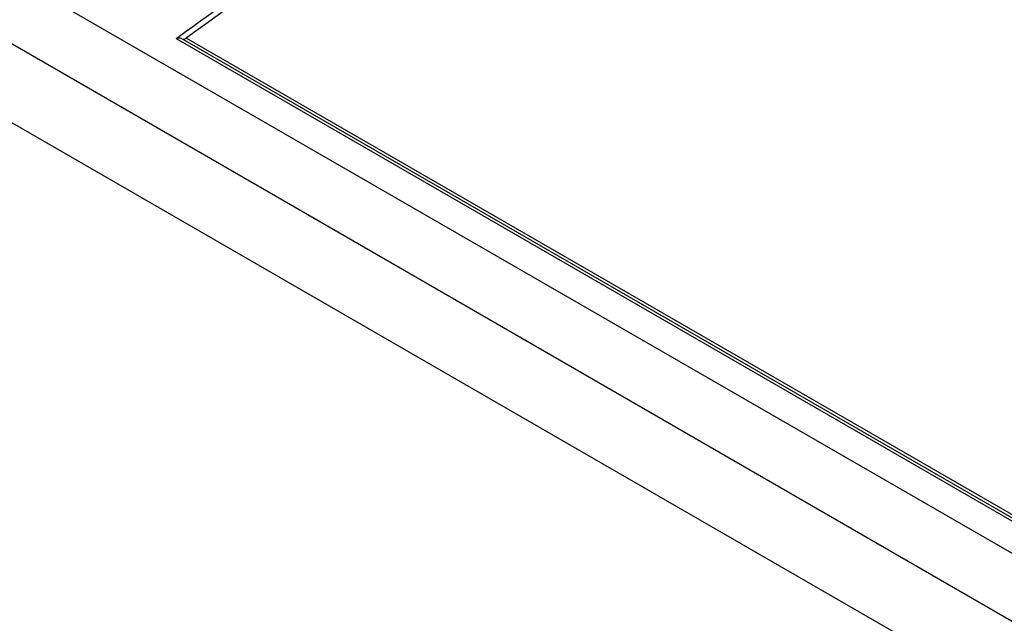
# Model space of a CAD drawing. Header units: inches. Extents: x 0 to 117, y 0 to 83.
# Tile 48 of 86: x 97.121 to 98.245, y 27.332 to 28.022. Entities that reach past the tile are written whole.
import ezdxf

# ---------------------------------------------------------------- set-up
doc = ezdxf.new("R2010")
doc.units = ezdxf.units.IN
doc.header["$LTSCALE"] = 6.431102
doc.header["$MEASUREMENT"] = 0
doc.layers.get('0').update_dxf_attribs({"linetype": 'CONTINUOUS'})

msp = doc.modelspace()

# ---------------------------------------------------------------- linework, layer by layer
at = {"color": 7, "linetype": 'CONTINUOUS'}
for p, q in [((103.6842, 24.2769), (94.6082, 29.5168)), ((94.5413, 29.4782), (103.6078, 24.2438)), ((103.5674, 24.1769), (94.4999, 29.4119)), ((97.2995, 28.0001), (97.3034, 28.003)), ((97.2995, 28.0001), (103.6646, 24.3253)), ((103.6692, 24.3261), (97.3049, 28.0005)), ((97.3049, 28.0005), (97.3052, 28.0003)), ((103.6744, 24.3267), (97.311, 28.0005))]:
    msp.add_line(p, q, dxfattribs=at)
msp.add_arc((97.3075, 28.0053), 0.00593, 298.9732, 305.947, dxfattribs=at)
for points, knots in [([(97.3034, 28.003), (97.3849, 28.0621), (97.7012, 28.28), (98.04, 28.4666), (98.3006, 28.5781)], [0, 0, 0, 0, 0.262061, 1, 1, 1, 1]), ([(98.2926, 28.5672), (98.2099, 28.5316), (97.8672, 28.3709), (97.5444, 28.1695), (97.311, 28.0005)], [0, 0, 0, 0, 0.238241, 1, 1, 1, 1])]:
    msp.add_open_spline(points, degree=3, knots=knots, dxfattribs=at)
for points in [[(97.2995, 28.0001), (97.3009, 28.0012), (97.3033, 28.0014), (97.3049, 28.0005)], [(97.3071, 27.9995), (97.3082, 27.9993), (97.3094, 27.9996), (97.3104, 28.0001)]]:
    msp.add_open_spline(points, degree=3, dxfattribs=at)

doc.saveas('drawing.dxf')
